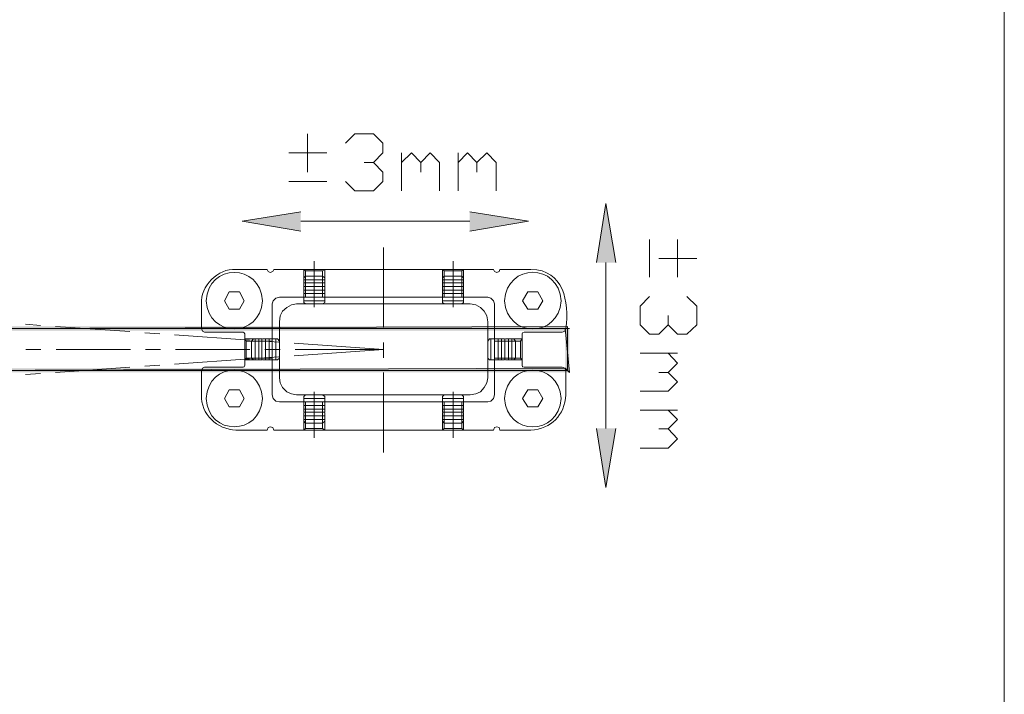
# Model space of a CAD drawing. Header units: inches. Extents: x 1352 to 2050, y -1711 to -1289.
# Tile 106 of 256: x 1862 to 1902, y -1585 to -1558. Entities that reach past the tile are written whole.
import ezdxf

# ---------------------------------------------------------------- set-up
doc = ezdxf.new("R2010")
doc.units = ezdxf.units.IN
doc.header["$MEASUREMENT"] = 0
doc.layers.add('图层 1', color=7, linetype='Continuous')

# ---------------------------------------------------------------- blocks, each defined once
blk = doc.blocks.new('block 10')
at = {"layer": '图层 1', "true_color": 0x221814}
for points in [[(1885.446, -1567.914), (1885.824, -1565.522), (1886.224, -1567.914)], [(1873.484, -1566.644), (1871.109, -1566.242), (1873.484, -1565.861)], [(1873.484, -1566.644), (1871.109, -1566.242), (1873.484, -1565.861)], [(1880.317, -1565.861), (1882.691, -1566.242), (1880.317, -1566.645)], [(1880.317, -1565.861), (1882.691, -1566.242), (1880.317, -1566.645)], [(1837.706, -1570.496), (1837.874, -1570.666), (1884.268, -1570.496)], [(1837.874, -1570.666), (1884.268, -1570.496), (1884.268, -1570.666)], [(1884.352, -1570.581), (1884.184, -1570.581), (1884.352, -1572.359)], [(1884.184, -1570.581), (1884.353, -1572.359), (1884.184, -1572.19)], [(1884.352, -1572.359), (1884.184, -1572.19), (1837.705, -1572.359)], [(1884.184, -1572.19), (1837.706, -1572.359), (1837.874, -1572.19)], [(1886.224, -1574.624), (1885.824, -1577.016), (1885.446, -1574.624)]]:
    blk.add_hatch(color=250, dxfattribs=at).paths.add_polyline_path(points)
at = {"layer": '图层 1', "color": 250, "lineweight": 18, "true_color": 0x221814}
for points in [[(1873.758, -1564.252), (1873.758, -1562.707)], [(1875.292, -1563.088), (1875.671, -1562.707), (1876.427, -1562.707), (1876.806, -1563.088), (1876.806, -1563.469), (1876.427, -1563.871), (1876.049, -1563.871)], [(1873, -1563.469), (1874.535, -1563.469)], [(1877.563, -1563.871), (1877.962, -1563.469), (1878.34, -1563.871), (1878.34, -1564.252)], [(1877.563, -1565.015), (1877.563, -1563.469)], [(1878.34, -1563.871), (1878.718, -1563.469), (1879.097, -1563.871), (1879.097, -1565.015)], [(1879.854, -1563.871), (1880.231, -1563.469), (1880.611, -1563.871), (1880.611, -1564.252)], [(1879.854, -1565.015), (1879.854, -1563.469)], [(1880.611, -1563.871), (1881.01, -1563.469), (1881.388, -1563.871), (1881.388, -1565.015)], [(1876.427, -1563.871), (1876.806, -1564.252), (1876.806, -1564.634), (1876.427, -1565.015), (1875.671, -1565.015), (1875.292, -1564.634)], [(1873, -1564.634), (1874.535, -1564.634)], [(1873.484, -1566.242), (1876.827, -1566.242)], [(1873.484, -1566.242), (1876.827, -1566.242)], [(1880.317, -1566.242), (1876.826, -1566.242)], [(1880.317, -1566.242), (1876.826, -1566.242)], [(1887.59, -1566.983), (1887.59, -1568.507)], [(1888.725, -1566.983), (1888.725, -1568.507)], [(1876.826, -1570.539), (1876.826, -1567.3)], [(1874.031, -1569.714), (1874.031, -1567.851)], [(1879.643, -1569.714), (1879.643, -1567.851)], [(1885.824, -1567.914), (1885.824, -1571.894)], [(1887.968, -1567.745), (1889.503, -1567.745)], [(1870.857, -1568.19), (1872.118, -1568.19)], [(1872.118, -1568.19), (1872.16, -1568.274), (1872.244, -1568.316), (1872.349, -1568.274), (1872.391, -1568.19)], [(1872.391, -1568.19), (1881.283, -1568.19)], [(1873.674, -1568.253), (1873.61, -1568.19)], [(1873.61, -1568.19), (1873.61, -1568.592)], [(1873.61, -1568.19), (1873.61, -1568.592)], [(1873.674, -1568.253), (1873.674, -1568.634)], [(1873.674, -1568.253), (1874.367, -1568.253)], [(1874.452, -1568.19), (1874.367, -1568.253)], [(1874.367, -1568.253), (1874.367, -1568.634)], [(1874.452, -1568.19), (1874.452, -1568.592)], [(1879.223, -1568.19), (1879.286, -1568.253)], [(1879.223, -1568.19), (1879.223, -1568.592)], [(1879.286, -1568.253), (1879.286, -1568.634)], [(1880.001, -1568.253), (1879.286, -1568.253)], [(1880.001, -1568.253), (1880.064, -1568.19)], [(1880.001, -1568.253), (1880.001, -1568.634)], [(1880.064, -1568.19), (1880.064, -1568.592)], [(1881.283, -1568.19), (1881.325, -1568.274), (1881.409, -1568.316), (1881.515, -1568.274), (1881.535, -1568.19)], [(1881.535, -1568.19), (1882.797, -1568.19)], [(1873.674, -1568.464), (1873.61, -1568.528)], [(1873.61, -1568.867), (1873.61, -1568.528)], [(1874.452, -1568.613), (1873.61, -1568.613)], [(1873.674, -1568.464), (1873.674, -1569.311)], [(1874.031, -1568.464), (1873.674, -1568.464)], [(1874.031, -1568.464), (1874.367, -1568.464)], [(1874.367, -1568.464), (1874.367, -1569.311)], [(1874.367, -1568.464), (1874.452, -1568.528)], [(1874.452, -1568.867), (1874.452, -1568.528)], [(1879.286, -1568.464), (1879.223, -1568.528)], [(1879.223, -1568.867), (1879.223, -1568.528)], [(1880.064, -1568.613), (1879.223, -1568.613)], [(1879.286, -1568.464), (1879.286, -1569.311)], [(1879.643, -1568.464), (1879.286, -1568.464)], [(1879.643, -1568.464), (1880.001, -1568.464)], [(1880.001, -1568.464), (1880.001, -1569.311)], [(1880.001, -1568.464), (1880.064, -1568.528)], [(1880.064, -1568.867), (1880.064, -1568.528)], [(1870.583, -1569.1), (1870.395, -1569.459), (1870.583, -1569.798)], [(1870.583, -1569.1), (1871.004, -1569.1)], [(1871.004, -1569.1), (1871.193, -1569.459), (1871.004, -1569.798), (1870.583, -1569.798)], [(1874.452, -1568.74), (1873.61, -1568.74)], [(1874.452, -1568.888), (1873.61, -1568.888)], [(1873.61, -1568.888), (1873.61, -1569.311)], [(1873.61, -1568.888), (1873.61, -1569.311)], [(1874.452, -1569.036), (1873.61, -1569.036)], [(1873.674, -1568.93), (1873.674, -1569.311)], [(1874.367, -1568.93), (1874.367, -1569.311)], [(1874.452, -1568.888), (1874.452, -1569.311)], [(1880.064, -1568.74), (1879.223, -1568.74)], [(1880.064, -1568.888), (1879.223, -1568.888)], [(1879.223, -1568.888), (1879.223, -1569.311)], [(1880.064, -1569.036), (1879.223, -1569.036)], [(1879.286, -1568.93), (1879.286, -1569.311)], [(1880.001, -1568.93), (1880.001, -1569.311)], [(1880.064, -1568.888), (1880.064, -1569.311)], [(1882.671, -1569.1), (1882.46, -1569.459), (1882.671, -1569.798)], [(1882.671, -1569.1), (1883.071, -1569.1)], [(1883.071, -1569.1), (1883.28, -1569.459), (1883.071, -1569.798), (1882.671, -1569.798)], [(1881.052, -1569.311), (1872.622, -1569.311), (1872.475, -1569.354), (1872.371, -1569.459), (1872.328, -1569.587)], [(1874.452, -1569.163), (1873.61, -1569.163)], [(1873.61, -1569.523), (1873.61, -1569.184)], [(1874.452, -1569.311), (1873.61, -1569.311)], [(1874.452, -1569.459), (1873.61, -1569.459)], [(1874.452, -1569.523), (1874.452, -1569.184)], [(1876.554, -1569.311), (1877.121, -1569.311)], [(1880.064, -1569.163), (1879.223, -1569.163)], [(1879.223, -1569.523), (1879.223, -1569.184)], [(1880.064, -1569.311), (1879.223, -1569.311)], [(1880.064, -1569.459), (1879.223, -1569.459)], [(1880.064, -1569.523), (1880.064, -1569.184)], [(1881.325, -1569.587), (1881.283, -1569.459), (1881.178, -1569.354), (1881.052, -1569.311)], [(1888.346, -1570.433), (1887.968, -1570.814), (1887.59, -1570.814), (1887.212, -1570.433), (1887.212, -1569.671), (1887.59, -1569.29)], [(1889.103, -1569.29), (1889.503, -1569.671), (1889.503, -1570.433), (1889.103, -1570.814), (1888.725, -1570.814), (1888.346, -1570.433), (1888.346, -1570.052)], [(1869.469, -1570.581), (1869.469, -1569.587)], [(1872.328, -1571.428), (1872.328, -1569.587)], [(1873.316, -1569.587), (1873.106, -1569.629), (1872.916, -1569.735), (1872.748, -1569.883), (1872.644, -1570.073), (1872.622, -1570.306)], [(1873.316, -1569.587), (1880.338, -1569.587)], [(1873.674, -1569.587), (1873.61, -1569.523)], [(1873.674, -1569.587), (1874.367, -1569.587)], [(1874.367, -1569.587), (1874.452, -1569.523)], [(1879.286, -1569.587), (1879.223, -1569.523)], [(1879.286, -1569.587), (1880.001, -1569.587)], [(1880.001, -1569.587), (1880.064, -1569.523)], [(1881.052, -1570.306), (1881.01, -1570.073), (1880.905, -1569.883), (1880.758, -1569.735), (1880.569, -1569.629), (1880.338, -1569.587)], [(1881.325, -1571.428), (1881.325, -1569.587)], [(1872.622, -1571.428), (1872.622, -1570.306)], [(1881.052, -1571.428), (1881.052, -1570.306)], [(1884.268, -1570.581), (1837.79, -1570.581)], [(1862.953, -1570.454), (1862.342, -1570.412)], [(1866.569, -1570.708), (1863.562, -1570.496)], [(1869.469, -1570.581), (1869.511, -1570.687), (1869.595, -1570.729)], [(1884.058, -1570.729), (1884.163, -1570.687), (1884.205, -1570.581)], [(1884.268, -1572.275), (1884.268, -1570.581)], [(1867.787, -1570.793), (1867.178, -1570.751)], [(1871.403, -1571.047), (1868.376, -1570.835)], [(1869.595, -1570.729), (1871.151, -1570.729)], [(1871.214, -1570.793), (1871.193, -1570.751), (1871.151, -1570.729)], [(1871.214, -1570.793), (1871.214, -1572.063)], [(1871.214, -1571.005), (1871.277, -1571.089)], [(1871.214, -1571.005), (1871.635, -1571.005)], [(1871.277, -1571.089), (1871.655, -1571.089)], [(1871.277, -1571.788), (1871.277, -1571.089)], [(1871.487, -1571.089), (1871.572, -1571.005)], [(1871.487, -1571.089), (1872.328, -1571.089)], [(1871.487, -1571.428), (1871.487, -1571.089)], [(1871.908, -1571.005), (1871.572, -1571.005)], [(1871.635, -1571.005), (1871.635, -1571.851)], [(1871.782, -1571.005), (1871.782, -1571.851)], [(1871.908, -1571.005), (1871.908, -1571.851)], [(1871.929, -1571.005), (1872.328, -1571.005)], [(1871.97, -1571.089), (1872.328, -1571.089)], [(1872.602, -1571.132), (1872.013, -1571.089)], [(1872.055, -1571.005), (1872.055, -1571.851)], [(1872.202, -1571.005), (1872.202, -1571.851)], [(1872.538, -1571.005), (1872.202, -1571.005)], [(1872.328, -1571.005), (1872.328, -1571.851)], [(1872.475, -1571.005), (1872.475, -1571.851)], [(1872.622, -1571.089), (1872.538, -1571.005)], [(1872.622, -1571.788), (1872.622, -1571.089)], [(1881.052, -1571.089), (1881.115, -1571.005)], [(1881.052, -1571.428), (1881.052, -1571.089)], [(1881.451, -1571.005), (1881.115, -1571.005)], [(1881.178, -1571.005), (1881.178, -1571.851)], [(1881.325, -1571.005), (1881.325, -1571.851)], [(1882.103, -1571.005), (1882.166, -1571.089), (1881.325, -1571.089)], [(1881.725, -1571.005), (1881.325, -1571.005)], [(1881.704, -1571.089), (1881.325, -1571.089)], [(1881.472, -1571.005), (1881.472, -1571.851)], [(1881.599, -1571.005), (1881.599, -1571.851)], [(1881.746, -1571.005), (1881.746, -1571.851)], [(1882.103, -1571.005), (1881.767, -1571.005)], [(1881.893, -1571.005), (1881.893, -1571.851)], [(1882.376, -1571.089), (1881.998, -1571.089)], [(1882.019, -1571.005), (1882.019, -1571.851)], [(1882.439, -1571.005), (1882.04, -1571.005)], [(1882.166, -1571.788), (1882.166, -1571.089)], [(1882.439, -1571.005), (1882.376, -1571.089)], [(1882.376, -1571.788), (1882.376, -1571.089)], [(1884.058, -1570.729), (1882.524, -1570.729), (1882.46, -1570.751), (1882.439, -1570.793)], [(1882.439, -1570.793), (1882.439, -1572.063)], [(1885.824, -1574.624), (1885.824, -1570.941)], [(1862.973, -1571.428), (1862.364, -1571.428)], [(1866.589, -1571.428), (1863.584, -1571.428)], [(1867.809, -1571.428), (1867.199, -1571.428)], [(1871.424, -1571.428), (1868.419, -1571.428)], [(1871.487, -1571.428), (1871.487, -1571.788)], [(1872.644, -1571.428), (1872.034, -1571.428)], [(1872.328, -1571.428), (1872.328, -1573.27)], [(1872.622, -1571.428), (1872.622, -1572.571)], [(1876.827, -1571.428), (1873.211, -1571.174)], [(1876.827, -1571.428), (1873.211, -1571.682)], [(1876.827, -1571.428), (1873.253, -1571.428)], [(1876.826, -1571.767), (1876.826, -1571.153)], [(1881.052, -1571.428), (1881.052, -1571.788)], [(1881.052, -1571.428), (1881.052, -1572.571)], [(1881.325, -1571.428), (1881.325, -1573.27)], [(1871.403, -1571.809), (1868.376, -1572.02)], [(1871.277, -1571.788), (1871.214, -1571.851)], [(1871.214, -1571.851), (1871.635, -1571.851)], [(1871.277, -1571.788), (1871.655, -1571.788)], [(1871.487, -1571.788), (1872.328, -1571.788)], [(1871.487, -1571.788), (1871.572, -1571.851)], [(1871.908, -1571.851), (1871.572, -1571.851)], [(1871.929, -1571.851), (1872.328, -1571.851)], [(1871.97, -1571.788), (1872.328, -1571.788)], [(1872.602, -1571.724), (1872.013, -1571.767)], [(1872.538, -1571.851), (1872.202, -1571.851)], [(1872.622, -1571.788), (1872.538, -1571.851)], [(1881.052, -1571.788), (1881.115, -1571.851)], [(1881.451, -1571.851), (1881.115, -1571.851)], [(1881.325, -1571.788), (1882.166, -1571.788)], [(1881.704, -1571.788), (1881.325, -1571.788)], [(1881.725, -1571.851), (1881.325, -1571.851)], [(1882.103, -1571.851), (1881.767, -1571.851)], [(1882.376, -1571.788), (1881.998, -1571.788)], [(1882.439, -1571.851), (1882.04, -1571.851)], [(1882.166, -1571.788), (1882.103, -1571.851)], [(1882.376, -1571.788), (1882.439, -1571.851)], [(1887.212, -1571.576), (1888.725, -1571.576)], [(1888.346, -1571.576), (1888.725, -1571.978), (1888.346, -1572.359), (1887.968, -1572.359)], [(1884.268, -1572.275), (1837.79, -1572.275)], [(1866.569, -1572.148), (1863.562, -1572.359)], [(1867.787, -1572.063), (1867.178, -1572.105)], [(1869.595, -1572.148), (1869.511, -1572.19), (1869.469, -1572.275)], [(1869.469, -1573.27), (1869.469, -1572.275)], [(1869.595, -1572.148), (1871.151, -1572.148), (1871.193, -1572.127), (1871.214, -1572.063)], [(1882.439, -1572.063), (1882.46, -1572.127), (1882.524, -1572.148)], [(1884.058, -1572.148), (1882.524, -1572.148)], [(1884.205, -1573.27), (1884.205, -1572.275), (1884.163, -1572.19), (1884.058, -1572.148)], [(1862.953, -1572.402), (1862.342, -1572.444)], [(1872.622, -1572.571), (1872.644, -1572.783), (1872.748, -1572.973), (1872.916, -1573.142), (1873.106, -1573.227), (1873.316, -1573.27)], [(1873.316, -1573.27), (1880.338, -1573.27), (1880.569, -1573.227), (1880.758, -1573.142), (1880.905, -1572.973), (1881.01, -1572.783), (1881.052, -1572.571)], [(1876.826, -1575.598), (1876.826, -1572.359)], [(1888.346, -1572.359), (1888.725, -1572.741), (1888.346, -1573.121), (1887.212, -1573.121)], [(1870.583, -1573.058), (1870.395, -1573.418), (1870.583, -1573.756)], [(1870.583, -1573.058), (1871.004, -1573.058)], [(1871.004, -1573.058), (1871.193, -1573.418), (1871.004, -1573.756), (1870.583, -1573.756)], [(1882.671, -1573.058), (1882.46, -1573.418), (1882.671, -1573.756)], [(1882.671, -1573.058), (1883.071, -1573.058)], [(1883.071, -1573.058), (1883.28, -1573.418), (1883.071, -1573.756), (1882.671, -1573.756)], [(1872.328, -1573.27), (1872.371, -1573.418), (1872.475, -1573.523), (1872.622, -1573.545)], [(1873.674, -1573.27), (1873.61, -1573.333)], [(1873.61, -1573.693), (1873.61, -1573.333)], [(1874.452, -1573.418), (1873.61, -1573.418)], [(1874.031, -1573.27), (1873.674, -1573.27)], [(1874.031, -1575.005), (1874.031, -1573.142)], [(1874.031, -1573.27), (1874.367, -1573.27)], [(1874.367, -1573.27), (1874.452, -1573.333)], [(1874.452, -1573.693), (1874.452, -1573.333)], [(1879.286, -1573.27), (1879.223, -1573.333)], [(1879.223, -1573.693), (1879.223, -1573.333)], [(1880.064, -1573.418), (1879.223, -1573.418)], [(1879.643, -1573.27), (1879.286, -1573.27)], [(1879.643, -1575.005), (1879.643, -1573.142)], [(1879.643, -1573.27), (1880.001, -1573.27)], [(1880.001, -1573.27), (1880.064, -1573.333)], [(1880.064, -1573.693), (1880.064, -1573.333)], [(1881.052, -1573.545), (1881.178, -1573.523), (1881.283, -1573.418), (1881.325, -1573.27)], [(1872.622, -1573.545), (1881.052, -1573.545)], [(1874.452, -1573.545), (1873.61, -1573.545)], [(1873.61, -1573.968), (1873.61, -1573.545)], [(1873.61, -1573.968), (1873.61, -1573.545)], [(1874.452, -1573.693), (1873.61, -1573.693)], [(1874.452, -1573.841), (1873.61, -1573.841)], [(1873.674, -1573.545), (1873.674, -1574.412)], [(1873.674, -1573.926), (1873.674, -1573.545)], [(1874.452, -1574.328), (1874.367, -1574.412), (1874.367, -1573.545)], [(1874.367, -1573.926), (1874.367, -1573.545)], [(1874.452, -1573.968), (1874.452, -1573.545)], [(1880.064, -1573.545), (1879.223, -1573.545)], [(1879.223, -1573.968), (1879.223, -1573.545)], [(1880.064, -1573.693), (1879.223, -1573.693)], [(1880.064, -1573.841), (1879.223, -1573.841)], [(1879.286, -1573.545), (1879.286, -1574.412)], [(1879.286, -1573.926), (1879.286, -1573.545)], [(1880.064, -1574.328), (1880.001, -1574.412), (1880.001, -1573.545)], [(1880.001, -1573.926), (1880.001, -1573.545)], [(1880.064, -1573.968), (1880.064, -1573.545)], [(1887.212, -1573.883), (1888.725, -1573.883)], [(1888.346, -1573.883), (1888.725, -1574.264), (1888.346, -1574.645), (1887.968, -1574.645)], [(1874.452, -1573.968), (1873.61, -1573.968)], [(1873.61, -1574.328), (1873.61, -1573.989)], [(1874.452, -1574.116), (1873.61, -1574.116)], [(1874.452, -1574.264), (1873.61, -1574.264)], [(1873.61, -1574.688), (1873.61, -1574.264)], [(1873.61, -1574.688), (1873.61, -1574.264)], [(1873.674, -1574.624), (1873.674, -1574.243)], [(1874.367, -1574.624), (1874.367, -1574.243)], [(1874.452, -1574.328), (1874.452, -1573.989)], [(1874.452, -1574.688), (1874.452, -1574.264)], [(1880.064, -1573.968), (1879.223, -1573.968)], [(1879.223, -1574.328), (1879.223, -1573.989)], [(1880.064, -1574.116), (1879.223, -1574.116)], [(1880.064, -1574.264), (1879.223, -1574.264)], [(1879.223, -1574.688), (1879.223, -1574.264)], [(1879.286, -1574.624), (1879.286, -1574.243)], [(1880.001, -1574.624), (1880.001, -1574.243)], [(1880.064, -1574.328), (1880.064, -1573.989)], [(1880.064, -1574.688), (1880.064, -1574.264)], [(1870.857, -1574.688), (1872.118, -1574.688)], [(1872.391, -1574.688), (1872.349, -1574.582), (1872.244, -1574.561), (1872.16, -1574.582), (1872.118, -1574.688)], [(1872.391, -1574.688), (1881.283, -1574.688)], [(1873.674, -1574.412), (1873.61, -1574.328)], [(1873.674, -1574.624), (1873.61, -1574.688)], [(1873.674, -1574.412), (1874.367, -1574.412)], [(1873.674, -1574.624), (1874.367, -1574.624)], [(1874.452, -1574.688), (1874.367, -1574.624)], [(1879.286, -1574.412), (1879.223, -1574.328)], [(1879.223, -1574.688), (1879.286, -1574.624)], [(1879.286, -1574.412), (1880.001, -1574.412)], [(1880.001, -1574.624), (1879.286, -1574.624)], [(1880.001, -1574.624), (1880.064, -1574.688)], [(1881.535, -1574.688), (1881.515, -1574.582), (1881.409, -1574.561), (1881.325, -1574.582), (1881.283, -1574.688)], [(1881.535, -1574.688), (1882.797, -1574.688)], [(1888.346, -1574.645), (1888.725, -1575.047), (1888.346, -1575.428), (1887.212, -1575.428)]]:
    blk.add_lwpolyline(points, dxfattribs=at)
at = {"layer": '图层 1', "lineweight": 0}
for points in [[(1885.446, -1567.914), (1885.824, -1565.522), (1886.224, -1567.914)], [(1873.484, -1566.644), (1871.109, -1566.242), (1873.484, -1565.861)], [(1873.484, -1566.644), (1871.109, -1566.242), (1873.484, -1565.861)], [(1880.317, -1565.861), (1882.691, -1566.242), (1880.317, -1566.645)], [(1880.317, -1565.861), (1882.691, -1566.242), (1880.317, -1566.645)], [(1837.706, -1570.496), (1837.874, -1570.666), (1884.268, -1570.496)], [(1837.874, -1570.666), (1884.268, -1570.496), (1884.268, -1570.666)], [(1884.352, -1570.581), (1884.184, -1570.581), (1884.352, -1572.359)], [(1884.184, -1570.581), (1884.353, -1572.359), (1884.184, -1572.19)], [(1884.352, -1572.359), (1884.184, -1572.19), (1837.705, -1572.359)], [(1884.184, -1572.19), (1837.706, -1572.359), (1837.874, -1572.19)], [(1886.224, -1574.624), (1885.824, -1577.016), (1885.446, -1574.624)]]:
    blk.add_lwpolyline(points, dxfattribs=at)
at = {"layer": '图层 1', "color": 250, "lineweight": 18, "true_color": 0x221814}
for points in [[(1870.857, -1568.19), (1870.14, -1568.13), (1869.403, -1568.871), (1869.469, -1569.587)], [(1884.205, -1570.581), (1884.354, -1569.49), (1884.119, -1568.211), (1882.797, -1568.19)], [(1869.469, -1573.27), (1869.424, -1574.048), (1870.11, -1574.668), (1870.857, -1574.688)], [(1882.797, -1574.688), (1883.602, -1574.654), (1884.172, -1574.079), (1884.205, -1573.27)]]:
    blk.add_open_spline(points, degree=3, dxfattribs=at)
for points in [[(1871.929, -1569.459), (1871.857, -1567.926), (1869.73, -1567.926), (1869.658, -1569.459), (1869.733, -1570.978), (1871.854, -1570.978), (1871.929, -1569.459)], [(1884.016, -1569.459), (1883.914, -1567.924), (1881.826, -1567.919), (1881.725, -1569.459), (1881.828, -1570.984), (1883.912, -1570.979), (1884.016, -1569.459)], [(1871.929, -1573.418), (1871.857, -1571.884), (1869.73, -1571.884), (1869.658, -1573.418), (1869.733, -1574.936), (1871.854, -1574.936), (1871.929, -1573.418)], [(1884.016, -1573.418), (1883.914, -1571.882), (1881.826, -1571.877), (1881.725, -1573.418), (1881.828, -1574.942), (1883.912, -1574.937), (1884.016, -1573.418)]]:
    blk.add_open_spline(points, degree=3, knots=[0, 0, 0, 0, 1, 1, 1, 2, 2, 2, 2], dxfattribs=at)
blk = doc.blocks.new('block 9')
at = {"layer": '图层 1', "color": 250, "lineweight": 18, "true_color": 0x221814}
blk.add_lwpolyline([(1901.947, -1693.454), (1901.947, -1319.206)], dxfattribs=at)
at = {"layer": '图层 1'}
blk.add_blockref('block 10', (0, 0), dxfattribs=at)
blk = doc.blocks.new('block 2')
at = {"layer": '图层 1'}
blk.add_blockref('block 9', (0, 0), dxfattribs=at)

msp = doc.modelspace()

# ---------------------------------------------------------------- block references
at = {"layer": '图层 1'}
msp.add_blockref('block 2', (0, 0), dxfattribs=at)

doc.saveas('drawing.dxf')
